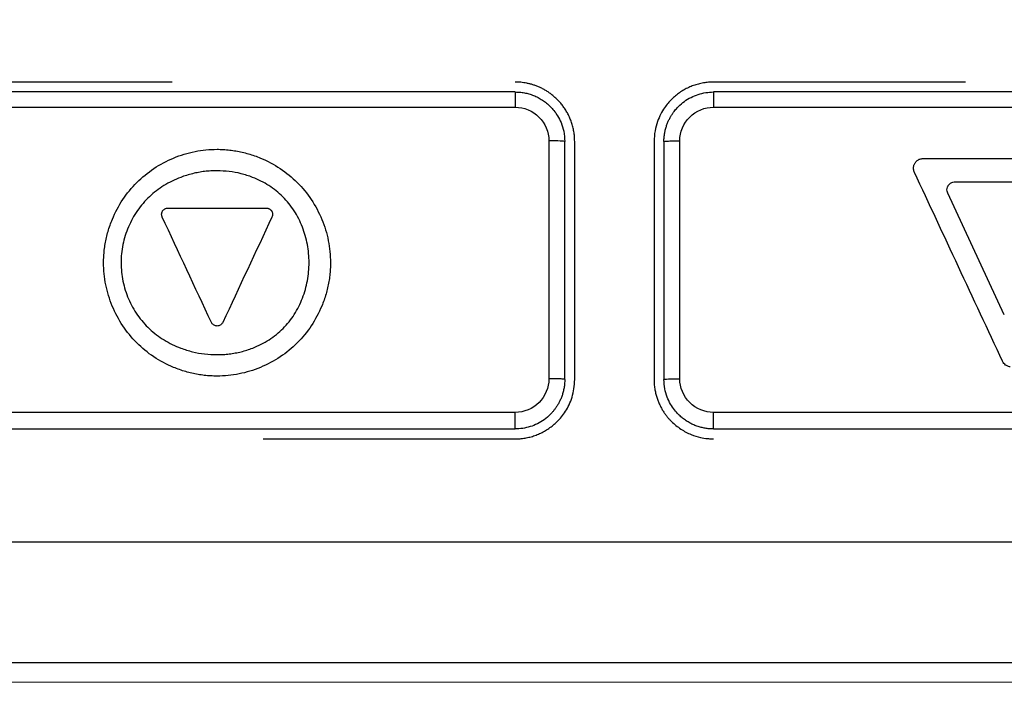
# Model space of a CAD drawing. Header units: millimetres. Extents: x 82 to 1002, y -172 to 1064.
# Tile 95 of 159: x 658 to 671, y 486 to 494. Entities that reach past the tile are written whole.
import ezdxf

# ---------------------------------------------------------------- set-up
doc = ezdxf.new("R2010")
doc.units = ezdxf.units.MM

msp = doc.modelspace()

# ---------------------------------------------------------------- linework, layer by layer
at = {"color": 7, "linetype": 'Continuous', "lineweight": 25}
for p, q in [((660.151, 493.195), (656.974, 493.195)), ((670.152, 493.195), (666.974, 493.195)), ((664.898, 492.453), (664.898, 489.453)), ((665.099, 489.445), (665.099, 492.445)), ((665.224, 489.445), (665.224, 492.445)), ((666.224, 492.445), (666.224, 489.445)), ((666.349, 492.445), (666.349, 489.445)), ((666.549, 489.453), (666.549, 492.453)), ((669.506, 492.056), (669.502, 492.064)), ((670.639, 490.258), (669.926, 491.795)), ((660.789, 490.164), (660.784, 490.156)), ((660.716, 490.118), (660.707, 490.119)), ((661.296, 488.695), (664.474, 488.695)), ((675.679, 485.87), (655.769, 485.87)), ((675.679, 485.625), (655.769, 485.624))]:
    msp.add_line(p, q, dxfattribs=at)
for points, knots in [([(649.224, 501.016), (649.224, 499.941), (649.224, 498.799), (649.224, 497.656), (649.224, 497.555), (649.223, 497.521), (649.226, 497.454), (649.229, 497.421), (649.252, 497.257), (649.294, 497.13), (649.411, 496.89), (649.486, 496.777), (649.621, 496.545), (649.687, 496.428), (650.023, 495.847), (651.365, 493.522), (652.843, 490.963), (654.119, 488.753), (654.321, 488.404), (654.421, 488.229), (654.454, 488.17), (654.526, 488.057), (654.723, 487.787), (655.11, 487.508), (655.498, 487.414), (655.697, 487.395), (655.765, 487.395), (655.899, 487.395), (657.043, 487.395), (660.34, 487.395), (665.724, 487.395), (671.108, 487.395), (674.405, 487.395), (675.548, 487.395), (675.683, 487.395), (675.75, 487.396), (675.95, 487.418), (676.34, 487.512), (676.73, 487.785), (676.924, 488.056), (676.994, 488.17), (677.026, 488.229), (677.127, 488.404), (677.329, 488.753), (678.605, 490.964), (680.082, 493.522), (681.425, 495.848), (681.76, 496.429), (681.827, 496.545), (681.962, 496.777), (682.037, 496.89), (682.153, 497.13), (682.206, 497.289), (682.221, 497.455), (682.224, 497.522), (682.224, 497.555), (682.224, 497.656), (682.224, 498.799), (682.224, 499.942), (682.224, 501.017)], [0, 0, 0, 0, 0.0625, 0.066406, 0.066406, 0.068359, 0.068359, 0.070312, 0.070312, 0.078125, 0.078125, 0.085937, 0.085937, 0.09375, 0.09375, 0.125, 0.25, 0.265625, 0.273438, 0.273438, 0.277344, 0.277344, 0.28125, 0.296875, 0.304688, 0.304688, 0.308594, 0.308594, 0.3125, 0.375, 0.5, 0.625, 0.6875, 0.691406, 0.691406, 0.695313, 0.695313, 0.703125, 0.71875, 0.722656, 0.722656, 0.726563, 0.726563, 0.734375, 0.75, 0.875, 0.90625, 0.90625, 0.914062, 0.914062, 0.921875, 0.921875, 0.929687, 0.931641, 0.931641, 0.933594, 0.933594, 0.9375, 1, 1, 1, 1]), ([(665.224, 492.445), (665.223, 492.466), (665.222, 492.508), (665.214, 492.569), (665.202, 492.629), (665.185, 492.686), (665.164, 492.741), (665.139, 492.792), (665.111, 492.841), (665.081, 492.886), (665.048, 492.928), (665.013, 492.967), (664.976, 493.002), (664.938, 493.035), (664.899, 493.063), (664.859, 493.089), (664.819, 493.111), (664.779, 493.13), (664.738, 493.147), (664.698, 493.161), (664.659, 493.172), (664.62, 493.181), (664.582, 493.187), (664.545, 493.192), (664.509, 493.194), (664.485, 493.195), (664.474, 493.195)], [0, 0, 0, 0, 0.053795, 0.106535, 0.15822, 0.20885, 0.258426, 0.306947, 0.354413, 0.400824, 0.446181, 0.490483, 0.53373, 0.575923, 0.617061, 0.657145, 0.696174, 0.734149, 0.771069, 0.806935, 0.841747, 0.875506, 0.90821, 0.93986, 0.970457, 1, 1, 1, 1]), ([(666.974, 493.195), (666.953, 493.194), (666.91, 493.193), (666.846, 493.185), (666.783, 493.171), (666.721, 493.152), (666.66, 493.127), (666.601, 493.097), (666.545, 493.061), (666.492, 493.021), (666.444, 492.977), (666.398, 492.927), (666.352, 492.867), (666.305, 492.789), (666.263, 492.692), (666.231, 492.575), (666.226, 492.49), (666.224, 492.445)], [0, 0, 0, 0, 0.054135, 0.108635, 0.163499, 0.218728, 0.274322, 0.330282, 0.386609, 0.443302, 0.500362, 0.552018, 0.61633, 0.693292, 0.782897, 0.885137, 1, 1, 1, 1]), ([(664.474, 493.07), (664.474, 493.07), (664.474, 493.066), (664.473, 493.047), (664.473, 493.033), (664.473, 492.996), (664.473, 492.973), (664.473, 492.926), (664.473, 492.901), (664.473, 492.878)], [0, 0, 0, 0, 0.25, 0.25, 0.5, 0.5, 0.75, 0.75, 1, 1, 1, 1]), ([(664.474, 493.07), (664.493, 493.069), (664.532, 493.068), (664.59, 493.06), (664.648, 493.046), (664.706, 493.026), (664.762, 493), (664.817, 492.969), (664.868, 492.931), (664.917, 492.887), (664.964, 492.834), (665.012, 492.767), (665.056, 492.679), (665.091, 492.57), (665.096, 492.488), (665.099, 492.445)], [0, 0, 0, 0, 0.058863, 0.118766, 0.17971, 0.241694, 0.30472, 0.368787, 0.433896, 0.500048, 0.56736, 0.651026, 0.751033, 0.867364, 1, 1, 1, 1]), ([(666.349, 492.445), (666.349, 492.463), (666.35, 492.5), (666.357, 492.552), (666.368, 492.601), (666.382, 492.647), (666.398, 492.689), (666.416, 492.728), (666.435, 492.762), (666.455, 492.794), (666.475, 492.822), (666.495, 492.846), (666.514, 492.868), (666.549, 492.905), (666.605, 492.953), (666.689, 493.004), (666.78, 493.041), (666.875, 493.065), (666.941, 493.068), (666.974, 493.07)], [0, 0, 0, 0, 0.056732, 0.110752, 0.16206, 0.210655, 0.256538, 0.299708, 0.340164, 0.377907, 0.412937, 0.445253, 0.474855, 0.501743, 0.600717, 0.700029, 0.799679, 0.899669, 1, 1, 1, 1]), ([(666.974, 493.07), (666.974, 493.07), (666.974, 493.066), (666.974, 493.047), (666.974, 493.033), (666.975, 492.996), (666.975, 492.973), (666.975, 492.926), (666.975, 492.901), (666.975, 492.878)], [0, 0, 0, 0, 0.25, 0.25, 0.5, 0.5, 0.75, 0.75, 1, 1, 1, 1]), ([(664.473, 492.878), (664.584, 492.878), (664.695, 492.832), (664.852, 492.675), (664.898, 492.565), (664.898, 492.453)], [0, 0, 0, 0, 0.5, 0.5, 1, 1, 1, 1]), ([(666.549, 492.453), (666.549, 492.565), (666.595, 492.675), (666.753, 492.833), (666.863, 492.878), (666.975, 492.878)], [0, 0, 0, 0, 0.5, 0.5, 1, 1, 1, 1]), ([(665.099, 492.445), (665.099, 492.447), (665.077, 492.449), (665.003, 492.452), (664.951, 492.453), (664.898, 492.453)], [0, 0, 0, 0, 0.5, 0.5, 1, 1, 1, 1]), ([(666.349, 492.445), (666.349, 492.446), (666.353, 492.447), (666.373, 492.449), (666.388, 492.45), (666.427, 492.452), (666.451, 492.452), (666.5, 492.453), (666.526, 492.453), (666.549, 492.453)], [0, 0, 0, 0, 0.25, 0.25, 0.5, 0.5, 0.75, 0.75, 1, 1, 1, 1]), ([(659.285, 490.917), (659.286, 490.943), (659.287, 490.997), (659.294, 491.076), (659.305, 491.155), (659.321, 491.234), (659.341, 491.311), (659.366, 491.389), (659.419, 491.527), (659.519, 491.717), (659.698, 491.934), (659.915, 492.113), (660.124, 492.223), (660.301, 492.287), (660.437, 492.321), (660.576, 492.343), (660.669, 492.345), (660.715, 492.347)], [0, 0, 0, 0, 0.035789, 0.071399, 0.106944, 0.142541, 0.178303, 0.214345, 0.250777, 0.375993, 0.500224, 0.624254, 0.749863, 0.813151, 0.875529, 0.937606, 1, 1, 1, 1]), ([(660.715, 492.347), (660.742, 492.346), (660.796, 492.345), (660.875, 492.338), (660.954, 492.327), (661.033, 492.311), (661.111, 492.291), (661.188, 492.266), (661.326, 492.213), (661.516, 492.112), (661.733, 491.934), (661.912, 491.716), (662.022, 491.508), (662.086, 491.331), (662.12, 491.195), (662.141, 491.056), (662.144, 490.963), (662.145, 490.917)], [0, 0, 0, 0, 0.035793, 0.071404, 0.10695, 0.142545, 0.178306, 0.214346, 0.250777, 0.376002, 0.500221, 0.62423, 0.749864, 0.813126, 0.875497, 0.937583, 1, 1, 1, 1]), ([(669.586, 492.227), (669.592, 492.228), (669.602, 492.23), (669.612, 492.231), (669.617, 492.231)], [0, 0, 0, 0, 0.49716, 1, 1, 1, 1]), ([(669.502, 492.064), (669.5, 492.071), (669.496, 492.084), (669.494, 492.105), (669.495, 492.126), (669.498, 492.139), (669.5, 492.146)], [0, 0, 0, 0, 0.25236, 0.498252, 0.745038, 1, 1, 1, 1]), ([(669.5, 492.146), (669.502, 492.151), (669.506, 492.161), (669.511, 492.169), (669.514, 492.174)], [0, 0, 0, 0, 0.497061, 1, 1, 1, 1]), ([(669.519, 492.182), (669.523, 492.187), (669.532, 492.198), (669.548, 492.211), (669.566, 492.221), (669.58, 492.225), (669.586, 492.227)], [0, 0, 0, 0, 0.252336, 0.498236, 0.745038, 1, 1, 1, 1]), ([(660.715, 492.076), (660.689, 492.076), (660.637, 492.075), (660.559, 492.068), (660.482, 492.056), (660.406, 492.04), (660.331, 492.019), (660.207, 491.977), (660.043, 491.897), (659.857, 491.755), (659.704, 491.577), (659.592, 491.371), (659.521, 491.147), (659.498, 490.914), (659.522, 490.681), (659.593, 490.458), (659.706, 490.252), (659.859, 490.076), (660.045, 489.935), (660.232, 489.844), (660.406, 489.791), (660.559, 489.762), (660.663, 489.759), (660.715, 489.757)], [0, 0, 0, 0, 0.021134, 0.042077, 0.062904, 0.083691, 0.104516, 0.125455, 0.188649, 0.250733, 0.312539, 0.375629, 0.438268, 0.50052, 0.562666, 0.625403, 0.688176, 0.750177, 0.811949, 0.874964, 0.916516, 0.957991, 1, 1, 1, 1]), ([(660.715, 489.757), (660.741, 489.757), (660.793, 489.758), (660.87, 489.765), (660.945, 489.777), (661.02, 489.793), (661.093, 489.814), (661.214, 489.857), (661.375, 489.938), (661.553, 490.082), (661.697, 490.261), (661.799, 490.467), (661.862, 490.689), (661.882, 490.918), (661.861, 491.148), (661.798, 491.369), (661.695, 491.575), (661.551, 491.753), (661.372, 491.897), (661.19, 491.988), (661.019, 492.042), (660.869, 492.071), (660.767, 492.074), (660.715, 492.076)], [0, 0, 0, 0, 0.0212206, 0.0422174, 0.0630699, 0.083859, 0.1046664, 0.1255737, 0.1889529, 0.2508428, 0.3121493, 0.3755194, 0.43769, 0.5003733, 0.5630422, 0.625353, 0.6885187, 0.750196, 0.8116976, 0.8749406, 0.9164502, 0.9579221, 1, 1, 1, 1]), ([(660.022, 491.498), (660.021, 491.502), (660.018, 491.511), (660.017, 491.524), (660.017, 491.538), (660.02, 491.547), (660.021, 491.551)], [0, 0, 0, 0, 0.246207, 0.498522, 0.750187, 1, 1, 1, 1]), ([(660.021, 491.551), (660.022, 491.554), (660.024, 491.56), (660.028, 491.566), (660.03, 491.569)], [0, 0, 0, 0, 0.4930227, 1, 1, 1, 1]), ([(660.033, 491.574), (660.036, 491.577), (660.042, 491.584), (660.052, 491.593), (660.064, 491.599), (660.073, 491.602), (660.077, 491.603)], [0, 0, 0, 0, 0.2470669, 0.4992878, 0.7508375, 1, 1, 1, 1]), ([(660.077, 491.603), (660.08, 491.604), (660.087, 491.606), (660.093, 491.606), (660.097, 491.606)], [0, 0, 0, 0, 0.494017, 1, 1, 1, 1]), ([(661.341, 491.606), (661.346, 491.605), (661.355, 491.604), (661.367, 491.6), (661.38, 491.593), (661.386, 491.588), (661.39, 491.585)], [0, 0, 0, 0, 0.24703, 0.499202, 0.750703, 1, 1, 1, 1]), ([(661.39, 491.585), (661.392, 491.582), (661.397, 491.578), (661.401, 491.572), (661.403, 491.569)], [0, 0, 0, 0, 0.493937, 1, 1, 1, 1]), ([(661.406, 491.564), (661.408, 491.56), (661.412, 491.552), (661.415, 491.539), (661.416, 491.525), (661.415, 491.516), (661.414, 491.512)], [0, 0, 0, 0, 0.2460889, 0.4983974, 0.7500924, 1, 1, 1, 1]), ([(661.414, 491.512), (661.413, 491.508), (661.412, 491.502), (661.409, 491.496), (661.408, 491.492)], [0, 0, 0, 0, 0.492984, 1, 1, 1, 1]), ([(660.715, 489.486), (660.689, 489.487), (660.635, 489.488), (660.555, 489.495), (660.476, 489.506), (660.398, 489.522), (660.32, 489.542), (660.243, 489.567), (660.105, 489.62), (659.914, 489.721), (659.697, 489.899), (659.519, 490.117), (659.409, 490.325), (659.345, 490.502), (659.311, 490.638), (659.289, 490.777), (659.287, 490.87), (659.285, 490.917)], [0, 0, 0, 0, 0.035789, 0.071399, 0.106943, 0.142538, 0.1783, 0.214342, 0.250776, 0.375995, 0.50022, 0.624232, 0.749864, 0.813132, 0.875504, 0.937588, 1, 1, 1, 1]), ([(662.145, 490.917), (662.145, 490.89), (662.144, 490.836), (662.137, 490.757), (662.126, 490.678), (662.11, 490.599), (662.09, 490.522), (662.065, 490.445), (662.012, 490.307), (661.911, 490.116), (661.733, 489.899), (661.516, 489.72), (661.307, 489.61), (661.13, 489.546), (660.994, 489.512), (660.855, 489.49), (660.762, 489.488), (660.715, 489.486)], [0, 0, 0, 0, 0.035787, 0.071396, 0.106941, 0.142538, 0.178301, 0.214343, 0.250777, 0.375997, 0.500224, 0.624261, 0.749862, 0.813152, 0.87553, 0.937606, 1, 1, 1, 1]), ([(660.707, 490.119), (660.7, 490.12), (660.687, 490.123), (660.669, 490.133), (660.654, 490.147), (660.647, 490.158), (660.644, 490.164)], [0, 0, 0, 0, 0.246038, 0.495834, 0.747696, 1, 1, 1, 1]), ([(660.784, 490.156), (660.78, 490.15), (660.772, 490.14), (660.755, 490.128), (660.737, 490.12), (660.723, 490.119), (660.716, 490.118)], [0, 0, 0, 0, 0.246136, 0.495955, 0.74781, 1, 1, 1, 1]), ([(670.713, 489.603), (670.707, 489.604), (670.693, 489.607), (670.674, 489.615), (670.653, 489.627), (670.632, 489.646), (670.622, 489.664), (670.617, 489.673)], [0, 0, 0, 0, 0.163319, 0.329292, 0.502553, 0.750322, 1, 1, 1, 1]), ([(664.898, 489.453), (664.898, 489.342), (664.853, 489.232), (664.695, 489.074), (664.585, 489.028), (664.473, 489.028)], [0, 0, 0, 0, 0.5, 0.5, 1, 1, 1, 1]), ([(665.099, 489.445), (665.098, 489.426), (665.097, 489.39), (665.09, 489.337), (665.079, 489.287), (665.065, 489.24), (665.048, 489.197), (665.029, 489.157), (665.008, 489.12), (664.986, 489.086), (664.963, 489.055), (664.94, 489.028), (664.901, 488.986), (664.841, 488.935), (664.755, 488.883), (664.664, 488.847), (664.569, 488.824), (664.505, 488.821), (664.474, 488.82)], [0, 0, 0, 0, 0.056473, 0.11074, 0.162802, 0.212658, 0.260309, 0.305755, 0.348994, 0.390028, 0.428856, 0.465478, 0.499893, 0.603434, 0.705213, 0.805232, 0.903494, 1, 1, 1, 1]), ([(664.474, 488.695), (664.494, 488.695), (664.536, 488.696), (664.598, 488.704), (664.66, 488.717), (664.722, 488.736), (664.783, 488.76), (664.842, 488.79), (664.899, 488.826), (664.954, 488.867), (665.007, 488.916), (665.06, 488.974), (665.11, 489.044), (665.156, 489.127), (665.193, 489.222), (665.219, 489.33), (665.222, 489.405), (665.224, 489.445)], [0, 0, 0, 0, 0.052171, 0.105195, 0.159074, 0.213808, 0.269398, 0.325845, 0.38315, 0.441314, 0.500336, 0.566925, 0.640191, 0.720134, 0.80675, 0.90004, 1, 1, 1, 1]), ([(665.099, 489.445), (665.099, 489.446), (665.095, 489.447), (665.075, 489.449), (665.06, 489.45), (665.021, 489.452), (664.997, 489.452), (664.947, 489.453), (664.922, 489.453), (664.898, 489.453)], [0, 0, 0, 0, 0.25, 0.25, 0.5, 0.5, 0.75, 0.75, 1, 1, 1, 1]), ([(666.224, 489.445), (666.224, 489.425), (666.225, 489.385), (666.232, 489.328), (666.243, 489.273), (666.257, 489.221), (666.275, 489.172), (666.295, 489.126), (666.316, 489.083), (666.34, 489.043), (666.365, 489.006), (666.39, 488.973), (666.417, 488.942), (666.47, 488.887), (666.558, 488.815), (666.684, 488.749), (666.799, 488.713), (666.886, 488.699), (666.941, 488.695), (666.967, 488.695), (666.974, 488.695)], [0, 0, 0, 0, 0.050907, 0.100141, 0.147703, 0.193591, 0.237807, 0.28035, 0.321219, 0.360416, 0.39794, 0.43379, 0.467968, 0.500473, 0.629811, 0.756166, 0.859719, 0.934894, 0.981657, 1, 1, 1, 1]), ([(666.349, 489.445), (666.349, 489.447), (666.37, 489.449), (666.445, 489.452), (666.497, 489.453), (666.549, 489.453)], [0, 0, 0, 0, 0.5, 0.5, 1, 1, 1, 1]), ([(666.974, 488.82), (666.956, 488.82), (666.921, 488.821), (666.869, 488.828), (666.817, 488.839), (666.765, 488.855), (666.714, 488.875), (666.665, 488.9), (666.618, 488.93), (666.573, 488.964), (666.526, 489.007), (666.477, 489.062), (666.428, 489.135), (666.386, 489.224), (666.355, 489.329), (666.351, 489.405), (666.349, 489.445)], [0, 0, 0, 0, 0.053314, 0.10719, 0.161626, 0.216624, 0.272184, 0.328305, 0.38499, 0.442237, 0.500047, 0.578881, 0.6683, 0.768297, 0.878866, 1, 1, 1, 1]), ([(666.975, 489.028), (666.864, 489.028), (666.753, 489.074), (666.595, 489.231), (666.549, 489.342), (666.549, 489.453)], [0, 0, 0, 0, 0.5, 0.5, 1, 1, 1, 1]), ([(664.474, 488.82), (664.474, 488.82), (664.474, 488.824), (664.473, 488.845), (664.473, 488.861), (664.473, 488.902), (664.473, 488.927), (664.473, 488.978), (664.473, 489.004), (664.473, 489.028)], [0, 0, 0, 0, 0.25, 0.25, 0.5, 0.5, 0.75, 0.75, 1, 1, 1, 1]), ([(666.974, 488.82), (666.974, 488.82), (666.974, 488.824), (666.974, 488.845), (666.974, 488.861), (666.975, 488.902), (666.975, 488.927), (666.975, 488.978), (666.975, 489.004), (666.975, 489.028)], [0, 0, 0, 0, 0.25, 0.25, 0.5, 0.5, 0.75, 0.75, 1, 1, 1, 1])]:
    msp.add_open_spline(points, degree=3, knots=knots, dxfattribs=at)
for points in [[(664.474, 493.07), (661.973, 493.07), (659.473, 493.07), (656.974, 493.07)], [(674.474, 493.07), (671.975, 493.07), (669.475, 493.07), (666.974, 493.07)], [(656.966, 492.879), (659.468, 492.878), (661.97, 492.878), (664.473, 492.878)], [(666.975, 492.878), (669.478, 492.878), (671.98, 492.879), (674.481, 492.879)], [(669.617, 492.231), (670.358, 492.231), (671.099, 492.231), (671.839, 492.231)], [(669.514, 492.174), (669.515, 492.177), (669.517, 492.179), (669.519, 492.182)], [(670.617, 489.673), (670.246, 490.468), (669.876, 491.262), (669.506, 492.056)], [(669.918, 491.819), (669.914, 491.84), (669.918, 491.863), (669.928, 491.883)], [(669.928, 491.883), (669.929, 491.885), (669.931, 491.887), (669.932, 491.889)], [(669.932, 491.889), (669.936, 491.896), (669.942, 491.903), (669.948, 491.909)], [(669.948, 491.909), (669.964, 491.924), (669.986, 491.933), (670.008, 491.935)], [(670.008, 491.935), (670.01, 491.935), (670.013, 491.935), (670.015, 491.935)], [(670.015, 491.935), (670.491, 491.935), (670.966, 491.935), (671.442, 491.935)], [(669.926, 491.795), (669.922, 491.802), (669.92, 491.81), (669.918, 491.819)], [(660.025, 491.492), (660.024, 491.494), (660.023, 491.496), (660.022, 491.498)], [(660.644, 490.164), (660.437, 490.607), (660.231, 491.05), (660.025, 491.492)], [(660.03, 491.569), (660.031, 491.571), (660.032, 491.572), (660.033, 491.574)], [(660.097, 491.606), (660.51, 491.606), (660.923, 491.606), (661.335, 491.606)], [(661.408, 491.492), (661.201, 491.05), (660.995, 490.607), (660.789, 490.164)], [(661.335, 491.606), (661.337, 491.606), (661.339, 491.606), (661.341, 491.606)], [(661.403, 491.569), (661.404, 491.567), (661.405, 491.566), (661.406, 491.564)], [(664.473, 489.028), (661.97, 489.028), (659.468, 489.028), (656.967, 489.029)], [(674.481, 489.029), (671.98, 489.029), (669.478, 489.028), (666.975, 489.028)], [(656.974, 488.82), (659.473, 488.82), (661.973, 488.82), (664.474, 488.82)], [(666.974, 488.82), (669.475, 488.82), (671.975, 488.82), (674.474, 488.82)]]:
    msp.add_open_spline(points, degree=3, dxfattribs=at)

doc.saveas('drawing.dxf')
